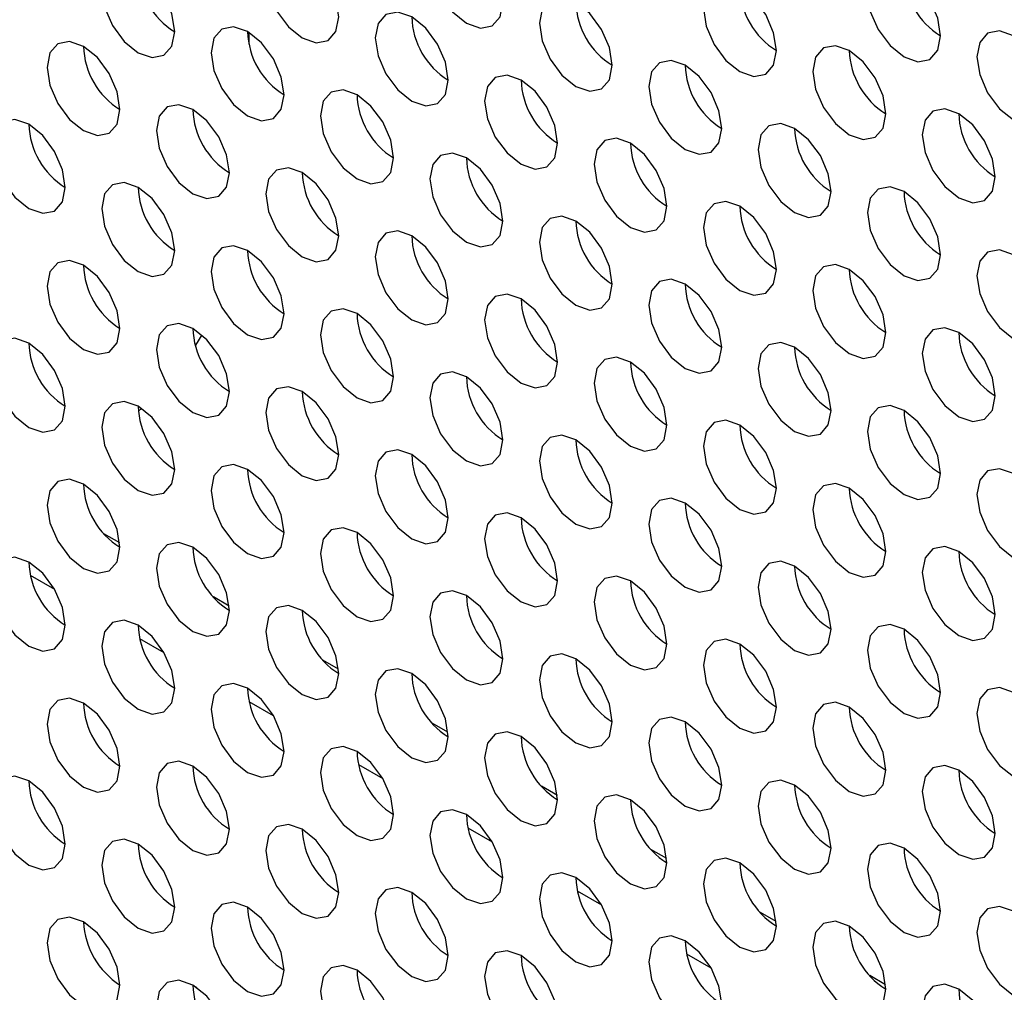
# Model space of a CAD drawing. Header units: millimetres. Extents: x 256 to 1374, y 313 to 1176.
# Tile 125 of 212: x 1074.36 to 1080.73, y 942.48 to 948.77. Entities that reach past the tile are written whole.
import ezdxf

# ---------------------------------------------------------------- set-up
doc = ezdxf.new("R2010")
doc.units = ezdxf.units.MM

msp = doc.modelspace()

# ---------------------------------------------------------------- linework, layer by layer
at = {"color": 7, "linetype": 'Continuous', "lineweight": 30}
for p, q in [((1075.8458, 948.6107), (1075.8458, 948.6868)), ((1075.5415, 946.731), (1075.4992, 946.6642)), ((1075.151, 946.2562), (1075.1307, 946.2384)), ((1075.0102, 945.3865), (1074.9078, 945.4456)), ((1074.5901, 945.0847), (1074.4328, 945.1754)), ((1075.7173, 944.9783), (1075.6149, 945.0374)), ((1075.2972, 944.6765), (1075.1399, 944.7672)), ((1076.4244, 944.5701), (1076.322, 944.6291)), ((1076.0043, 944.2683), (1075.847, 944.359)), ((1077.1315, 944.1619), (1077.0291, 944.2209)), ((1076.7114, 943.8601), (1076.5542, 943.9508)), ((1077.8386, 943.7537), (1077.7362, 943.8127)), ((1077.4185, 943.4519), (1077.2613, 943.5426)), ((1078.5457, 943.3455), (1078.4434, 943.4045)), ((1078.1256, 943.0437), (1077.9684, 943.1344)), ((1079.2528, 942.9373), (1079.1505, 942.9963)), ((1074.7757, 942.9341), (1074.8011, 942.9194)), ((1078.8327, 942.6355), (1078.6755, 942.7262)), ((1079.9599, 942.5291), (1079.8576, 942.5881)), ((1075.4828, 942.5259), (1075.5082, 942.5112))]:
    msp.add_line(p, q, dxfattribs=at)
at = {"color": 7, "linetype": 'Continuous', "lineweight": 30, "flags": 128}
for points in [[(1077.4862, 948.8831), (1077.4683, 948.9976), (1077.4172, 949.1154), (1077.3407, 949.2186), (1077.2505, 949.2914), (1077.1603, 949.3227), (1077.0839, 949.3079), (1077.0328, 949.249), (1077.0148, 949.1552), (1077.0328, 949.0407), (1077.0839, 948.9229), (1077.1603, 948.8198), (1077.2505, 948.747), (1077.3407, 948.7157), (1077.4172, 948.7305), (1077.4683, 948.7893), (1077.4862, 948.8831)], [(1076.4256, 948.7878), (1076.4076, 948.9023), (1076.3565, 949.0201), (1076.2801, 949.1232), (1076.1899, 949.196), (1076.0997, 949.2273), (1076.0232, 949.2125), (1075.9721, 949.1537), (1075.9542, 949.0599), (1075.9721, 948.9454), (1076.0232, 948.8276), (1076.0997, 948.7244), (1076.1899, 948.6516), (1076.2801, 948.6203), (1076.3565, 948.6351), (1076.4076, 948.694), (1076.4256, 948.7878)], [(1075.3649, 948.6924), (1075.347, 948.8069), (1075.2959, 948.9247), (1075.2194, 949.0278), (1075.1292, 949.1006), (1075.039, 949.132), (1074.9626, 949.1171), (1074.9115, 949.0583), (1074.8935, 948.9645), (1074.9115, 948.85), (1074.9626, 948.7322), (1075.039, 948.6291), (1075.1292, 948.5563), (1075.2194, 948.5249), (1075.2959, 948.5398), (1075.347, 948.5986), (1075.3649, 948.6924)], [(1080.3147, 948.6656), (1080.2967, 948.7802), (1080.2456, 948.8979), (1080.1692, 949.0011), (1080.079, 949.0739), (1079.9888, 949.1052), (1079.9123, 949.0904), (1079.8612, 949.0316), (1079.8433, 948.9378), (1079.8612, 948.8233), (1079.9123, 948.7055), (1079.9888, 948.6023), (1080.079, 948.5295), (1080.1692, 948.4982), (1080.2456, 948.513), (1080.2967, 948.5718), (1080.3147, 948.6656)], [(1079.254, 948.5703), (1079.2361, 948.6848), (1079.185, 948.8026), (1079.1085, 948.9057), (1079.0183, 948.9785), (1078.9281, 949.0099), (1078.8516, 948.995), (1078.8005, 948.9362), (1078.7826, 948.8424), (1078.8005, 948.7279), (1078.8516, 948.6101), (1078.9281, 948.507), (1079.0183, 948.4342), (1079.1085, 948.4028), (1079.185, 948.4177), (1079.2361, 948.4765), (1079.254, 948.5703)], [(1078.1933, 948.4749), (1078.1754, 948.5894), (1078.1243, 948.7072), (1078.0478, 948.8104), (1077.9576, 948.8832), (1077.8674, 948.9145), (1077.791, 948.8997), (1077.7399, 948.8408), (1077.7219, 948.747), (1077.7399, 948.6325), (1077.791, 948.5147), (1077.8674, 948.4116), (1077.9576, 948.3388), (1078.0478, 948.3074), (1078.1243, 948.3223), (1078.1754, 948.3811), (1078.1933, 948.4749)], [(1077.1327, 948.3795), (1077.1147, 948.4941), (1077.0637, 948.6119), (1076.9872, 948.715), (1076.897, 948.7878), (1076.8068, 948.8191), (1076.7303, 948.8043), (1076.6792, 948.7455), (1076.6613, 948.6517), (1076.6792, 948.5372), (1076.7303, 948.4194), (1076.8068, 948.3162), (1076.897, 948.2434), (1076.9872, 948.2121), (1077.0637, 948.2269), (1077.1147, 948.2857), (1077.1327, 948.3795)], [(1076.072, 948.2842), (1076.0541, 948.3987), (1076.003, 948.5165), (1075.9265, 948.6196), (1075.8363, 948.6924), (1075.7461, 948.7238), (1075.6697, 948.7089), (1075.6186, 948.6501), (1075.6006, 948.5563), (1075.6186, 948.4418), (1075.6697, 948.324), (1075.7461, 948.2209), (1075.8363, 948.1481), (1075.9265, 948.1167), (1076.003, 948.1316), (1076.0541, 948.1904), (1076.072, 948.2842)], [(1081.0218, 948.2574), (1081.0038, 948.3719), (1080.9527, 948.4897), (1080.8763, 948.5929), (1080.7861, 948.6657), (1080.6959, 948.697), (1080.6194, 948.6822), (1080.5683, 948.6234), (1080.5504, 948.5296), (1080.5683, 948.4151), (1080.6194, 948.2973), (1080.6959, 948.1941), (1080.7861, 948.1213), (1080.8763, 948.09), (1080.9527, 948.1048), (1081.0038, 948.1636), (1081.0218, 948.2574)], [(1075.0114, 948.1888), (1074.9934, 948.3033), (1074.9423, 948.4211), (1074.8659, 948.5243), (1074.7757, 948.5971), (1074.6855, 948.6284), (1074.609, 948.6136), (1074.5579, 948.5548), (1074.54, 948.461), (1074.5579, 948.3464), (1074.609, 948.2286), (1074.6855, 948.1255), (1074.7757, 948.0527), (1074.8659, 948.0214), (1074.9423, 948.0362), (1074.9934, 948.095), (1075.0114, 948.1888)], [(1079.9611, 948.1621), (1079.9432, 948.2766), (1079.8921, 948.3944), (1079.8156, 948.4975), (1079.7254, 948.5703), (1079.6352, 948.6017), (1079.5587, 948.5868), (1079.5077, 948.528), (1079.4897, 948.4342), (1079.5077, 948.3197), (1079.5587, 948.2019), (1079.6352, 948.0987), (1079.7254, 948.026), (1079.8156, 947.9946), (1079.8921, 948.0095), (1079.9432, 948.0683), (1079.9611, 948.1621)], [(1078.9005, 948.0667), (1078.8825, 948.1812), (1078.8314, 948.299), (1078.755, 948.4022), (1078.6648, 948.475), (1078.5746, 948.5063), (1078.4981, 948.4914), (1078.447, 948.4326), (1078.4291, 948.3388), (1078.447, 948.2243), (1078.4981, 948.1065), (1078.5746, 948.0034), (1078.6648, 947.9306), (1078.755, 947.8992), (1078.8314, 947.9141), (1078.8825, 947.9729), (1078.9005, 948.0667)], [(1077.8398, 947.9713), (1077.8219, 948.0859), (1077.7708, 948.2037), (1077.6943, 948.3068), (1077.6041, 948.3796), (1077.5139, 948.4109), (1077.4374, 948.3961), (1077.3863, 948.3373), (1077.3684, 948.2435), (1077.3863, 948.129), (1077.4374, 948.0112), (1077.5139, 947.908), (1077.6041, 947.8352), (1077.6943, 947.8039), (1077.7708, 947.8187), (1077.8219, 947.8775), (1077.8398, 947.9713)], [(1076.7791, 947.876), (1076.7612, 947.9905), (1076.7101, 948.1083), (1076.6336, 948.2114), (1076.5434, 948.2842), (1076.4532, 948.3156), (1076.3768, 948.3007), (1076.3257, 948.2419), (1076.3077, 948.1481), (1076.3257, 948.0336), (1076.3768, 947.9158), (1076.4532, 947.8127), (1076.5434, 947.7399), (1076.6336, 947.7085), (1076.7101, 947.7234), (1076.7612, 947.7822), (1076.7791, 947.876)], [(1075.7185, 947.7806), (1075.7005, 947.8951), (1075.6494, 948.0129), (1075.573, 948.1161), (1075.4828, 948.1889), (1075.3926, 948.2202), (1075.3161, 948.2054), (1075.265, 948.1466), (1075.2471, 948.0528), (1075.265, 947.9382), (1075.3161, 947.8204), (1075.3926, 947.7173), (1075.4828, 947.6445), (1075.573, 947.6132), (1075.6494, 947.628), (1075.7005, 947.6868), (1075.7185, 947.7806)], [(1080.6682, 947.7539), (1080.6503, 947.8684), (1080.5992, 947.9862), (1080.5227, 948.0893), (1080.4325, 948.1621), (1080.3423, 948.1935), (1080.2659, 948.1786), (1080.2148, 948.1198), (1080.1968, 948.026), (1080.2148, 947.9115), (1080.2659, 947.7937), (1080.3423, 947.6905), (1080.4325, 947.6178), (1080.5227, 947.5864), (1080.5992, 947.6013), (1080.6503, 947.6601), (1080.6682, 947.7539)], [(1074.6578, 947.6853), (1074.6399, 947.7998), (1074.5888, 947.9176), (1074.5123, 948.0207), (1074.4221, 948.0935), (1074.3319, 948.1249), (1074.2554, 948.11), (1074.2044, 948.0512), (1074.1864, 947.9574), (1074.2044, 947.8429), (1074.2554, 947.7251), (1074.3319, 947.6219), (1074.4221, 947.5491), (1074.5123, 947.5178), (1074.5888, 947.5326), (1074.6399, 947.5915), (1074.6578, 947.6853)], [(1079.6076, 947.6585), (1079.5896, 947.773), (1079.5385, 947.8908), (1079.4621, 947.994), (1079.3719, 948.0668), (1079.2817, 948.0981), (1079.2052, 948.0832), (1079.1541, 948.0244), (1079.1362, 947.9306), (1079.1541, 947.8161), (1079.2052, 947.6983), (1079.2817, 947.5952), (1079.3719, 947.5224), (1079.4621, 947.491), (1079.5385, 947.5059), (1079.5896, 947.5647), (1079.6076, 947.6585)], [(1078.5469, 947.5631), (1078.529, 947.6777), (1078.4779, 947.7955), (1078.4014, 947.8986), (1078.3112, 947.9714), (1078.221, 948.0027), (1078.1445, 947.9879), (1078.0934, 947.9291), (1078.0755, 947.8353), (1078.0934, 947.7208), (1078.1445, 947.603), (1078.221, 947.4998), (1078.3112, 947.427), (1078.4014, 947.3957), (1078.4779, 947.4105), (1078.529, 947.4693), (1078.5469, 947.5631)], [(1077.4862, 947.4678), (1077.4683, 947.5823), (1077.4172, 947.7001), (1077.3407, 947.8032), (1077.2505, 947.876), (1077.1603, 947.9074), (1077.0839, 947.8925), (1077.0328, 947.8337), (1077.0148, 947.7399), (1077.0328, 947.6254), (1077.0839, 947.5076), (1077.1603, 947.4045), (1077.2505, 947.3317), (1077.3407, 947.3003), (1077.4172, 947.3152), (1077.4683, 947.374), (1077.4862, 947.4678)], [(1076.4256, 947.3724), (1076.4076, 947.4869), (1076.3565, 947.6047), (1076.2801, 947.7079), (1076.1899, 947.7807), (1076.0997, 947.812), (1076.0232, 947.7972), (1075.9721, 947.7384), (1075.9542, 947.6446), (1075.9721, 947.53), (1076.0232, 947.4122), (1076.0997, 947.3091), (1076.1899, 947.2363), (1076.2801, 947.2049), (1076.3565, 947.2198), (1076.4076, 947.2786), (1076.4256, 947.3724)], [(1075.3649, 947.2771), (1075.347, 947.3916), (1075.2959, 947.5094), (1075.2194, 947.6125), (1075.1292, 947.6853), (1075.039, 947.7166), (1074.9626, 947.7018), (1074.9115, 947.643), (1074.8935, 947.5492), (1074.9115, 947.4347), (1074.9626, 947.3169), (1075.039, 947.2137), (1075.1292, 947.1409), (1075.2194, 947.1096), (1075.2959, 947.1244), (1075.347, 947.1832), (1075.3649, 947.2771)], [(1080.3147, 947.2503), (1080.2967, 947.3648), (1080.2456, 947.4826), (1080.1692, 947.5858), (1080.079, 947.6585), (1079.9888, 947.6899), (1079.9123, 947.675), (1079.8612, 947.6162), (1079.8433, 947.5224), (1079.8612, 947.4079), (1079.9123, 947.2901), (1079.9888, 947.187), (1080.079, 947.1142), (1080.1692, 947.0828), (1080.2456, 947.0977), (1080.2967, 947.1565), (1080.3147, 947.2503)], [(1079.254, 947.1549), (1079.2361, 947.2694), (1079.185, 947.3872), (1079.1085, 947.4904), (1079.0183, 947.5632), (1078.9281, 947.5945), (1078.8516, 947.5797), (1078.8005, 947.5209), (1078.7826, 947.4271), (1078.8005, 947.3126), (1078.8516, 947.1948), (1078.9281, 947.0916), (1079.0183, 947.0188), (1079.1085, 946.9875), (1079.185, 947.0023), (1079.2361, 947.0611), (1079.254, 947.1549)], [(1078.1933, 947.0596), (1078.1754, 947.1741), (1078.1243, 947.2919), (1078.0478, 947.395), (1077.9576, 947.4678), (1077.8674, 947.4992), (1077.791, 947.4843), (1077.7399, 947.4255), (1077.7219, 947.3317), (1077.7399, 947.2172), (1077.791, 947.0994), (1077.8674, 946.9962), (1077.9576, 946.9235), (1078.0478, 946.8921), (1078.1243, 946.907), (1078.1754, 946.9658), (1078.1933, 947.0596)], [(1077.1327, 946.9642), (1077.1147, 947.0787), (1077.0637, 947.1965), (1076.9872, 947.2997), (1076.897, 947.3725), (1076.8068, 947.4038), (1076.7303, 947.389), (1076.6792, 947.3301), (1076.6613, 947.2363), (1076.6792, 947.1218), (1076.7303, 947.004), (1076.8068, 946.9009), (1076.897, 946.8281), (1076.9872, 946.7967), (1077.0637, 946.8116), (1077.1147, 946.8704), (1077.1327, 946.9642)], [(1076.072, 946.8688), (1076.0541, 946.9834), (1076.003, 947.1012), (1075.9265, 947.2043), (1075.8363, 947.2771), (1075.7461, 947.3084), (1075.6697, 947.2936), (1075.6186, 947.2348), (1075.6006, 947.141), (1075.6186, 947.0265), (1075.6697, 946.9087), (1075.7461, 946.8055), (1075.8363, 946.7327), (1075.9265, 946.7014), (1076.003, 946.7162), (1076.0541, 946.775), (1076.072, 946.8688)], [(1081.0218, 946.8421), (1081.0038, 946.9566), (1080.9527, 947.0744), (1080.8763, 947.1776), (1080.7861, 947.2503), (1080.6959, 947.2817), (1080.6194, 947.2668), (1080.5683, 947.208), (1080.5504, 947.1142), (1080.5683, 946.9997), (1080.6194, 946.8819), (1080.6959, 946.7788), (1080.7861, 946.706), (1080.8763, 946.6746), (1080.9527, 946.6895), (1081.0038, 946.7483), (1081.0218, 946.8421)], [(1075.0114, 946.7735), (1074.9934, 946.888), (1074.9423, 947.0058), (1074.8659, 947.1089), (1074.7757, 947.1817), (1074.6855, 947.2131), (1074.609, 947.1982), (1074.5579, 947.1394), (1074.54, 947.0456), (1074.5579, 946.9311), (1074.609, 946.8133), (1074.6855, 946.7102), (1074.7757, 946.6374), (1074.8659, 946.606), (1074.9423, 946.6209), (1074.9934, 946.6797), (1075.0114, 946.7735)], [(1079.9611, 946.7467), (1079.9432, 946.8612), (1079.8921, 946.979), (1079.8156, 947.0822), (1079.7254, 947.155), (1079.6352, 947.1863), (1079.5587, 947.1715), (1079.5077, 947.1127), (1079.4897, 947.0189), (1079.5077, 946.9044), (1079.5587, 946.7866), (1079.6352, 946.6834), (1079.7254, 946.6106), (1079.8156, 946.5793), (1079.8921, 946.5941), (1079.9432, 946.6529), (1079.9611, 946.7467)], [(1078.9005, 946.6514), (1078.8825, 946.7659), (1078.8314, 946.8837), (1078.755, 946.9868), (1078.6648, 947.0596), (1078.5746, 947.091), (1078.4981, 947.0761), (1078.447, 947.0173), (1078.4291, 946.9235), (1078.447, 946.809), (1078.4981, 946.6912), (1078.5746, 946.588), (1078.6648, 946.5153), (1078.755, 946.4839), (1078.8314, 946.4988), (1078.8825, 946.5576), (1078.9005, 946.6514)], [(1077.8398, 946.556), (1077.8219, 946.6705), (1077.7708, 946.7883), (1077.6943, 946.8915), (1077.6041, 946.9643), (1077.5139, 946.9956), (1077.4374, 946.9808), (1077.3863, 946.9219), (1077.3684, 946.8281), (1077.3863, 946.7136), (1077.4374, 946.5958), (1077.5139, 946.4927), (1077.6041, 946.4199), (1077.6943, 946.3885), (1077.7708, 946.4034), (1077.8219, 946.4622), (1077.8398, 946.556)], [(1076.7791, 946.4606), (1076.7612, 946.5752), (1076.7101, 946.693), (1076.6336, 946.7961), (1076.5434, 946.8689), (1076.4532, 946.9002), (1076.3768, 946.8854), (1076.3257, 946.8266), (1076.3077, 946.7328), (1076.3257, 946.6183), (1076.3768, 946.5005), (1076.4532, 946.3973), (1076.5434, 946.3245), (1076.6336, 946.2932), (1076.7101, 946.308), (1076.7612, 946.3668), (1076.7791, 946.4606)], [(1075.7185, 946.3653), (1075.7005, 946.4798), (1075.6494, 946.5976), (1075.573, 946.7007), (1075.4828, 946.7735), (1075.3926, 946.8049), (1075.3161, 946.79), (1075.265, 946.7312), (1075.2471, 946.6374), (1075.265, 946.5229), (1075.3161, 946.4051), (1075.3926, 946.302), (1075.4828, 946.2292), (1075.573, 946.1978), (1075.6494, 946.2127), (1075.7005, 946.2715), (1075.7185, 946.3653)], [(1080.6682, 946.3385), (1080.6503, 946.453), (1080.5992, 946.5708), (1080.5227, 946.674), (1080.4325, 946.7468), (1080.3423, 946.7781), (1080.2659, 946.7633), (1080.2148, 946.7045), (1080.1968, 946.6107), (1080.2148, 946.4961), (1080.2659, 946.3783), (1080.3423, 946.2752), (1080.4325, 946.2024), (1080.5227, 946.1711), (1080.5992, 946.1859), (1080.6503, 946.2447), (1080.6682, 946.3385)], [(1074.6578, 946.2699), (1074.6399, 946.3844), (1074.5888, 946.5022), (1074.5123, 946.6054), (1074.4221, 946.6782), (1074.3319, 946.7095), (1074.2554, 946.6947), (1074.2044, 946.6359), (1074.1864, 946.5421), (1074.2044, 946.4275), (1074.2554, 946.3097), (1074.3319, 946.2066), (1074.4221, 946.1338), (1074.5123, 946.1025), (1074.5888, 946.1173), (1074.6399, 946.1761), (1074.6578, 946.2699)], [(1079.6076, 946.2432), (1079.5896, 946.3577), (1079.5385, 946.4755), (1079.4621, 946.5786), (1079.3719, 946.6514), (1079.2817, 946.6828), (1079.2052, 946.6679), (1079.1541, 946.6091), (1079.1362, 946.5153), (1079.1541, 946.4008), (1079.2052, 946.283), (1079.2817, 946.1798), (1079.3719, 946.1071), (1079.4621, 946.0757), (1079.5385, 946.0906), (1079.5896, 946.1494), (1079.6076, 946.2432)], [(1078.5469, 946.1478), (1078.529, 946.2623), (1078.4779, 946.3801), (1078.4014, 946.4833), (1078.3112, 946.5561), (1078.221, 946.5874), (1078.1445, 946.5725), (1078.0934, 946.5137), (1078.0755, 946.4199), (1078.0934, 946.3054), (1078.1445, 946.1876), (1078.221, 946.0845), (1078.3112, 946.0117), (1078.4014, 945.9803), (1078.4779, 945.9952), (1078.529, 946.054), (1078.5469, 946.1478)], [(1077.4862, 946.0524), (1077.4683, 946.167), (1077.4172, 946.2848), (1077.3407, 946.3879), (1077.2505, 946.4607), (1077.1603, 946.492), (1077.0839, 946.4772), (1077.0328, 946.4184), (1077.0148, 946.3246), (1077.0328, 946.2101), (1077.0839, 946.0923), (1077.1603, 945.9891), (1077.2505, 945.9163), (1077.3407, 945.885), (1077.4172, 945.8998), (1077.4683, 945.9586), (1077.4862, 946.0524)], [(1076.4256, 945.9571), (1076.4076, 946.0716), (1076.3565, 946.1894), (1076.2801, 946.2925), (1076.1899, 946.3653), (1076.0997, 946.3967), (1076.0232, 946.3818), (1075.9721, 946.323), (1075.9542, 946.2292), (1075.9721, 946.1147), (1076.0232, 945.9969), (1076.0997, 945.8938), (1076.1899, 945.821), (1076.2801, 945.7896), (1076.3565, 945.8045), (1076.4076, 945.8633), (1076.4256, 945.9571)], [(1075.3649, 945.8617), (1075.347, 945.9762), (1075.2959, 946.094), (1075.2194, 946.1972), (1075.1292, 946.27), (1075.039, 946.3013), (1074.9626, 946.2865), (1074.9115, 946.2277), (1074.8935, 946.1339), (1074.9115, 946.0193), (1074.9626, 945.9015), (1075.039, 945.7984), (1075.1292, 945.7256), (1075.2194, 945.6942), (1075.2959, 945.7091), (1075.347, 945.7679), (1075.3649, 945.8617)], [(1080.3147, 945.835), (1080.2967, 945.9495), (1080.2456, 946.0673), (1080.1692, 946.1704), (1080.079, 946.2432), (1079.9888, 946.2746), (1079.9123, 946.2597), (1079.8612, 946.2009), (1079.8433, 946.1071), (1079.8612, 945.9926), (1079.9123, 945.8748), (1079.9888, 945.7716), (1080.079, 945.6988), (1080.1692, 945.6675), (1080.2456, 945.6824), (1080.2967, 945.7412), (1080.3147, 945.835)], [(1079.254, 945.7396), (1079.2361, 945.8541), (1079.185, 945.9719), (1079.1085, 946.0751), (1079.0183, 946.1478), (1078.9281, 946.1792), (1078.8516, 946.1643), (1078.8005, 946.1055), (1078.7826, 946.0117), (1078.8005, 945.8972), (1078.8516, 945.7794), (1078.9281, 945.6763), (1079.0183, 945.6035), (1079.1085, 945.5721), (1079.185, 945.587), (1079.2361, 945.6458), (1079.254, 945.7396)], [(1078.1933, 945.6442), (1078.1754, 945.7587), (1078.1243, 945.8765), (1078.0478, 945.9797), (1077.9576, 946.0525), (1077.8674, 946.0838), (1077.791, 946.069), (1077.7399, 946.0102), (1077.7219, 945.9164), (1077.7399, 945.8019), (1077.791, 945.6841), (1077.8674, 945.5809), (1077.9576, 945.5081), (1078.0478, 945.4768), (1078.1243, 945.4916), (1078.1754, 945.5504), (1078.1933, 945.6442)], [(1077.1327, 945.5489), (1077.1147, 945.6634), (1077.0637, 945.7812), (1076.9872, 945.8843), (1076.897, 945.9571), (1076.8068, 945.9885), (1076.7303, 945.9736), (1076.6792, 945.9148), (1076.6613, 945.821), (1076.6792, 945.7065), (1076.7303, 945.5887), (1076.8068, 945.4855), (1076.897, 945.4128), (1076.9872, 945.3814), (1077.0637, 945.3963), (1077.1147, 945.4551), (1077.1327, 945.5489)], [(1076.072, 945.4535), (1076.0541, 945.568), (1076.003, 945.6858), (1075.9265, 945.789), (1075.8363, 945.8618), (1075.7461, 945.8931), (1075.6697, 945.8783), (1075.6186, 945.8194), (1075.6006, 945.7256), (1075.6186, 945.6111), (1075.6697, 945.4933), (1075.7461, 945.3902), (1075.8363, 945.3174), (1075.9265, 945.286), (1076.003, 945.3009), (1076.0541, 945.3597), (1076.072, 945.4535)], [(1081.0218, 945.4268), (1081.0038, 945.5413), (1080.9527, 945.6591), (1080.8763, 945.7622), (1080.7861, 945.835), (1080.6959, 945.8664), (1080.6194, 945.8515), (1080.5683, 945.7927), (1080.5504, 945.6989), (1080.5683, 945.5844), (1080.6194, 945.4666), (1080.6959, 945.3634), (1080.7861, 945.2906), (1080.8763, 945.2593), (1080.9527, 945.2742), (1081.0038, 945.333), (1081.0218, 945.4268)], [(1075.0114, 945.3581), (1074.9934, 945.4727), (1074.9423, 945.5905), (1074.8659, 945.6936), (1074.7757, 945.7664), (1074.6855, 945.7977), (1074.609, 945.7829), (1074.5579, 945.7241), (1074.54, 945.6303), (1074.5579, 945.5158), (1074.609, 945.398), (1074.6855, 945.2948), (1074.7757, 945.222), (1074.8659, 945.1907), (1074.9423, 945.2055), (1074.9934, 945.2643), (1075.0114, 945.3581)], [(1079.9611, 945.3314), (1079.9432, 945.4459), (1079.8921, 945.5637), (1079.8156, 945.6668), (1079.7254, 945.7396), (1079.6352, 945.771), (1079.5587, 945.7561), (1079.5077, 945.6973), (1079.4897, 945.6035), (1079.5077, 945.489), (1079.5587, 945.3712), (1079.6352, 945.2681), (1079.7254, 945.1953), (1079.8156, 945.1639), (1079.8921, 945.1788), (1079.9432, 945.2376), (1079.9611, 945.3314)], [(1078.9005, 945.236), (1078.8825, 945.3505), (1078.8314, 945.4683), (1078.755, 945.5715), (1078.6648, 945.6443), (1078.5746, 945.6756), (1078.4981, 945.6608), (1078.447, 945.602), (1078.4291, 945.5082), (1078.447, 945.3936), (1078.4981, 945.2759), (1078.5746, 945.1727), (1078.6648, 945.0999), (1078.755, 945.0686), (1078.8314, 945.0834), (1078.8825, 945.1422), (1078.9005, 945.236)], [(1077.8398, 945.1407), (1077.8219, 945.2552), (1077.7708, 945.373), (1077.6943, 945.4761), (1077.6041, 945.5489), (1077.5139, 945.5803), (1077.4374, 945.5654), (1077.3863, 945.5066), (1077.3684, 945.4128), (1077.3863, 945.2983), (1077.4374, 945.1805), (1077.5139, 945.0773), (1077.6041, 945.0046), (1077.6943, 944.9732), (1077.7708, 944.9881), (1077.8219, 945.0469), (1077.8398, 945.1407)], [(1076.7791, 945.0453), (1076.7612, 945.1598), (1076.7101, 945.2776), (1076.6336, 945.3808), (1076.5434, 945.4536), (1076.4532, 945.4849), (1076.3768, 945.47), (1076.3257, 945.4112), (1076.3077, 945.3174), (1076.3257, 945.2029), (1076.3768, 945.0851), (1076.4532, 944.982), (1076.5434, 944.9092), (1076.6336, 944.8778), (1076.7101, 944.8927), (1076.7612, 944.9515), (1076.7791, 945.0453)], [(1075.7185, 944.9499), (1075.7005, 945.0645), (1075.6494, 945.1823), (1075.573, 945.2854), (1075.4828, 945.3582), (1075.3926, 945.3895), (1075.3161, 945.3747), (1075.265, 945.3159), (1075.2471, 945.2221), (1075.265, 945.1076), (1075.3161, 944.9898), (1075.3926, 944.8866), (1075.4828, 944.8138), (1075.573, 944.7825), (1075.6494, 944.7973), (1075.7005, 944.8561), (1075.7185, 944.9499)], [(1080.6682, 944.9232), (1080.6503, 945.0377), (1080.5992, 945.1555), (1080.5227, 945.2586), (1080.4325, 945.3314), (1080.3423, 945.3628), (1080.2659, 945.3479), (1080.2148, 945.2891), (1080.1968, 945.1953), (1080.2148, 945.0808), (1080.2659, 944.963), (1080.3423, 944.8599), (1080.4325, 944.7871), (1080.5227, 944.7557), (1080.5992, 944.7706), (1080.6503, 944.8294), (1080.6682, 944.9232)], [(1074.6578, 944.8546), (1074.6399, 944.9691), (1074.5888, 945.0869), (1074.5123, 945.19), (1074.4221, 945.2628), (1074.3319, 945.2942), (1074.2554, 945.2793), (1074.2044, 945.2205), (1074.1864, 945.1267), (1074.2044, 945.0122), (1074.2554, 944.8944), (1074.3319, 944.7913), (1074.4221, 944.7185), (1074.5123, 944.6871), (1074.5888, 944.702), (1074.6399, 944.7608), (1074.6578, 944.8546)], [(1079.6076, 944.8278), (1079.5896, 944.9423), (1079.5385, 945.0601), (1079.4621, 945.1633), (1079.3719, 945.2361), (1079.2817, 945.2674), (1079.2052, 945.2526), (1079.1541, 945.1938), (1079.1362, 945.1), (1079.1541, 944.9854), (1079.2052, 944.8676), (1079.2817, 944.7645), (1079.3719, 944.6917), (1079.4621, 944.6604), (1079.5385, 944.6752), (1079.5896, 944.734), (1079.6076, 944.8278)], [(1078.5469, 944.7325), (1078.529, 944.847), (1078.4779, 944.9648), (1078.4014, 945.0679), (1078.3112, 945.1407), (1078.221, 945.1721), (1078.1445, 945.1572), (1078.0934, 945.0984), (1078.0755, 945.0046), (1078.0934, 944.8901), (1078.1445, 944.7723), (1078.221, 944.6691), (1078.3112, 944.5964), (1078.4014, 944.565), (1078.4779, 944.5799), (1078.529, 944.6387), (1078.5469, 944.7325)], [(1077.4862, 944.6371), (1077.4683, 944.7516), (1077.4172, 944.8694), (1077.3407, 944.9726), (1077.2505, 945.0454), (1077.1603, 945.0767), (1077.0839, 945.0618), (1077.0328, 945.003), (1077.0148, 944.9092), (1077.0328, 944.7947), (1077.0839, 944.6769), (1077.1603, 944.5738), (1077.2505, 944.501), (1077.3407, 944.4696), (1077.4172, 944.4845), (1077.4683, 944.5433), (1077.4862, 944.6371)], [(1076.4256, 944.5417), (1076.4076, 944.6563), (1076.3565, 944.7741), (1076.2801, 944.8772), (1076.1899, 944.95), (1076.0997, 944.9813), (1076.0232, 944.9665), (1075.9721, 944.9077), (1075.9542, 944.8139), (1075.9721, 944.6994), (1076.0232, 944.5816), (1076.0997, 944.4784), (1076.1899, 944.4056), (1076.2801, 944.3743), (1076.3565, 944.3891), (1076.4076, 944.4479), (1076.4256, 944.5417)], [(1075.3649, 944.4464), (1075.347, 944.5609), (1075.2959, 944.6787), (1075.2194, 944.7818), (1075.1292, 944.8546), (1075.039, 944.886), (1074.9626, 944.8711), (1074.9115, 944.8123), (1074.8935, 944.7185), (1074.9115, 944.604), (1074.9626, 944.4862), (1075.039, 944.3831), (1075.1292, 944.3103), (1075.2194, 944.2789), (1075.2959, 944.2938), (1075.347, 944.3526), (1075.3649, 944.4464)], [(1080.3147, 944.4196), (1080.2967, 944.5341), (1080.2456, 944.6519), (1080.1692, 944.7551), (1080.079, 944.8279), (1079.9888, 944.8592), (1079.9123, 944.8444), (1079.8612, 944.7856), (1079.8433, 944.6918), (1079.8612, 944.5772), (1079.9123, 944.4594), (1079.9888, 944.3563), (1080.079, 944.2835), (1080.1692, 944.2522), (1080.2456, 944.267), (1080.2967, 944.3258), (1080.3147, 944.4196)], [(1079.254, 944.3243), (1079.2361, 944.4388), (1079.185, 944.5566), (1079.1085, 944.6597), (1079.0183, 944.7325), (1078.9281, 944.7639), (1078.8516, 944.749), (1078.8005, 944.6902), (1078.7826, 944.5964), (1078.8005, 944.4819), (1078.8516, 944.3641), (1078.9281, 944.2609), (1079.0183, 944.1881), (1079.1085, 944.1568), (1079.185, 944.1717), (1079.2361, 944.2305), (1079.254, 944.3243)], [(1078.1933, 944.2289), (1078.1754, 944.3434), (1078.1243, 944.4612), (1078.0478, 944.5644), (1077.9576, 944.6371), (1077.8674, 944.6685), (1077.791, 944.6536), (1077.7399, 944.5948), (1077.7219, 944.501), (1077.7399, 944.3865), (1077.791, 944.2687), (1077.8674, 944.1656), (1077.9576, 944.0928), (1078.0478, 944.0614), (1078.1243, 944.0763), (1078.1754, 944.1351), (1078.1933, 944.2289)], [(1077.1327, 944.1335), (1077.1147, 944.2481), (1077.0637, 944.3659), (1076.9872, 944.469), (1076.897, 944.5418), (1076.8068, 944.5731), (1076.7303, 944.5583), (1076.6792, 944.4995), (1076.6613, 944.4057), (1076.6792, 944.2912), (1076.7303, 944.1734), (1076.8068, 944.0702), (1076.897, 943.9974), (1076.9872, 943.9661), (1077.0637, 943.9809), (1077.1147, 944.0397), (1077.1327, 944.1335)], [(1076.072, 944.0382), (1076.0541, 944.1527), (1076.003, 944.2705), (1075.9265, 944.3736), (1075.8363, 944.4464), (1075.7461, 944.4778), (1075.6697, 944.4629), (1075.6186, 944.4041), (1075.6006, 944.3103), (1075.6186, 944.1958), (1075.6697, 944.078), (1075.7461, 943.9748), (1075.8363, 943.9021), (1075.9265, 943.8707), (1076.003, 943.8856), (1076.0541, 943.9444), (1076.072, 944.0382)], [(1081.0218, 944.0114), (1081.0038, 944.1259), (1080.9527, 944.2437), (1080.8763, 944.3469), (1080.7861, 944.4197), (1080.6959, 944.451), (1080.6194, 944.4362), (1080.5683, 944.3774), (1080.5504, 944.2836), (1080.5683, 944.169), (1080.6194, 944.0512), (1080.6959, 943.9481), (1080.7861, 943.8753), (1080.8763, 943.844), (1080.9527, 943.8588), (1081.0038, 943.9176), (1081.0218, 944.0114)], [(1075.0114, 943.9428), (1074.9934, 944.0573), (1074.9423, 944.1751), (1074.8659, 944.2783), (1074.7757, 944.3511), (1074.6855, 944.3824), (1074.609, 944.3676), (1074.5579, 944.3087), (1074.54, 944.2149), (1074.5579, 944.1004), (1074.609, 943.9826), (1074.6855, 943.8795), (1074.7757, 943.8067), (1074.8659, 943.7753), (1074.9423, 943.7902), (1074.9934, 943.849), (1075.0114, 943.9428)], [(1079.9611, 943.9161), (1079.9432, 944.0306), (1079.8921, 944.1484), (1079.8156, 944.2515), (1079.7254, 944.3243), (1079.6352, 944.3557), (1079.5587, 944.3408), (1079.5077, 944.282), (1079.4897, 944.1882), (1079.5077, 944.0737), (1079.5587, 943.9559), (1079.6352, 943.8527), (1079.7254, 943.7799), (1079.8156, 943.7486), (1079.8921, 943.7635), (1079.9432, 943.8223), (1079.9611, 943.9161)], [(1078.9005, 943.8207), (1078.8825, 943.9352), (1078.8314, 944.053), (1078.755, 944.1561), (1078.6648, 944.2289), (1078.5746, 944.2603), (1078.4981, 944.2454), (1078.447, 944.1866), (1078.4291, 944.0928), (1078.447, 943.9783), (1078.4981, 943.8605), (1078.5746, 943.7574), (1078.6648, 943.6846), (1078.755, 943.6532), (1078.8314, 943.6681), (1078.8825, 943.7269), (1078.9005, 943.8207)], [(1077.8398, 943.7253), (1077.8219, 943.8398), (1077.7708, 943.9576), (1077.6943, 944.0608), (1077.6041, 944.1336), (1077.5139, 944.1649), (1077.4374, 944.1501), (1077.3863, 944.0913), (1077.3684, 943.9975), (1077.3863, 943.8829), (1077.4374, 943.7652), (1077.5139, 943.662), (1077.6041, 943.5892), (1077.6943, 943.5579), (1077.7708, 943.5727), (1077.8219, 943.6315), (1077.8398, 943.7253)], [(1076.7791, 943.63), (1076.7612, 943.7445), (1076.7101, 943.8623), (1076.6336, 943.9654), (1076.5434, 944.0382), (1076.4532, 944.0696), (1076.3768, 944.0547), (1076.3257, 943.9959), (1076.3077, 943.9021), (1076.3257, 943.7876), (1076.3768, 943.6698), (1076.4532, 943.5666), (1076.5434, 943.4939), (1076.6336, 943.4625), (1076.7101, 943.4774), (1076.7612, 943.5362), (1076.7791, 943.63)], [(1075.7185, 943.5346), (1075.7005, 943.6491), (1075.6494, 943.7669), (1075.573, 943.8701), (1075.4828, 943.9429), (1075.3926, 943.9742), (1075.3161, 943.9593), (1075.265, 943.9005), (1075.2471, 943.8067), (1075.265, 943.6922), (1075.3161, 943.5744), (1075.3926, 943.4713), (1075.4828, 943.3985), (1075.573, 943.3671), (1075.6494, 943.382), (1075.7005, 943.4408), (1075.7185, 943.5346)], [(1080.6682, 943.5079), (1080.6503, 943.6224), (1080.5992, 943.7402), (1080.5227, 943.8433), (1080.4325, 943.9161), (1080.3423, 943.9475), (1080.2659, 943.9326), (1080.2148, 943.8738), (1080.1968, 943.78), (1080.2148, 943.6655), (1080.2659, 943.5477), (1080.3423, 943.4445), (1080.4325, 943.3717), (1080.5227, 943.3404), (1080.5992, 943.3552), (1080.6503, 943.4141), (1080.6682, 943.5079)], [(1074.6578, 943.4392), (1074.6399, 943.5538), (1074.5888, 943.6716), (1074.5123, 943.7747), (1074.4221, 943.8475), (1074.3319, 943.8788), (1074.2554, 943.864), (1074.2044, 943.8052), (1074.1864, 943.7114), (1074.2044, 943.5969), (1074.2554, 943.4791), (1074.3319, 943.3759), (1074.4221, 943.3031), (1074.5123, 943.2718), (1074.5888, 943.2866), (1074.6399, 943.3454), (1074.6578, 943.4392)], [(1079.6076, 943.4125), (1079.5896, 943.527), (1079.5385, 943.6448), (1079.4621, 943.7479), (1079.3719, 943.8207), (1079.2817, 943.8521), (1079.2052, 943.8372), (1079.1541, 943.7784), (1079.1362, 943.6846), (1079.1541, 943.5701), (1079.2052, 943.4523), (1079.2817, 943.3492), (1079.3719, 943.2764), (1079.4621, 943.245), (1079.5385, 943.2599), (1079.5896, 943.3187), (1079.6076, 943.4125)], [(1078.5469, 943.3171), (1078.529, 943.4316), (1078.4779, 943.5494), (1078.4014, 943.6526), (1078.3112, 943.7254), (1078.221, 943.7567), (1078.1445, 943.7419), (1078.0934, 943.6831), (1078.0755, 943.5893), (1078.0934, 943.4747), (1078.1445, 943.3569), (1078.221, 943.2538), (1078.3112, 943.181), (1078.4014, 943.1497), (1078.4779, 943.1645), (1078.529, 943.2233), (1078.5469, 943.3171)], [(1077.4862, 943.2218), (1077.4683, 943.3363), (1077.4172, 943.4541), (1077.3407, 943.5572), (1077.2505, 943.63), (1077.1603, 943.6614), (1077.0839, 943.6465), (1077.0328, 943.5877), (1077.0148, 943.4939), (1077.0328, 943.3794), (1077.0839, 943.2616), (1077.1603, 943.1584), (1077.2505, 943.0857), (1077.3407, 943.0543), (1077.4172, 943.0692), (1077.4683, 943.128), (1077.4862, 943.2218)], [(1076.4256, 943.1264), (1076.4076, 943.2409), (1076.3565, 943.3587), (1076.2801, 943.4619), (1076.1899, 943.5346), (1076.0997, 943.566), (1076.0232, 943.5511), (1075.9721, 943.4923), (1075.9542, 943.3985), (1075.9721, 943.284), (1076.0232, 943.1662), (1076.0997, 943.0631), (1076.1899, 942.9903), (1076.2801, 942.9589), (1076.3565, 942.9738), (1076.4076, 943.0326), (1076.4256, 943.1264)], [(1075.3649, 943.031), (1075.347, 943.1456), (1075.2959, 943.2634), (1075.2194, 943.3665), (1075.1292, 943.4393), (1075.039, 943.4706), (1074.9626, 943.4558), (1074.9115, 943.397), (1074.8935, 943.3032), (1074.9115, 943.1887), (1074.9626, 943.0709), (1075.039, 942.9677), (1075.1292, 942.8949), (1075.2194, 942.8636), (1075.2959, 942.8784), (1075.347, 942.9372), (1075.3649, 943.031)], [(1080.3147, 943.0043), (1080.2967, 943.1188), (1080.2456, 943.2366), (1080.1692, 943.3397), (1080.079, 943.4125), (1079.9888, 943.4439), (1079.9123, 943.429), (1079.8612, 943.3702), (1079.8433, 943.2764), (1079.8612, 943.1619), (1079.9123, 943.0441), (1079.9888, 942.941), (1080.079, 942.8682), (1080.1692, 942.8368), (1080.2456, 942.8517), (1080.2967, 942.9105), (1080.3147, 943.0043)], [(1079.254, 942.9089), (1079.2361, 943.0234), (1079.185, 943.1412), (1079.1085, 943.2444), (1079.0183, 943.3172), (1078.9281, 943.3485), (1078.8516, 943.3337), (1078.8005, 943.2749), (1078.7826, 943.1811), (1078.8005, 943.0665), (1078.8516, 942.9487), (1078.9281, 942.8456), (1079.0183, 942.7728), (1079.1085, 942.7415), (1079.185, 942.7563), (1079.2361, 942.8151), (1079.254, 942.9089)], [(1078.1933, 942.8136), (1078.1754, 942.9281), (1078.1243, 943.0459), (1078.0478, 943.149), (1077.9576, 943.2218), (1077.8674, 943.2532), (1077.791, 943.2383), (1077.7399, 943.1795), (1077.7219, 943.0857), (1077.7399, 942.9712), (1077.791, 942.8534), (1077.8674, 942.7502), (1077.9576, 942.6774), (1078.0478, 942.6461), (1078.1243, 942.661), (1078.1754, 942.7198), (1078.1933, 942.8136)], [(1077.1327, 942.7182), (1077.1147, 942.8327), (1077.0637, 942.9505), (1076.9872, 943.0537), (1076.897, 943.1264), (1076.8068, 943.1578), (1076.7303, 943.1429), (1076.6792, 943.0841), (1076.6613, 942.9903), (1076.6792, 942.8758), (1076.7303, 942.758), (1076.8068, 942.6549), (1076.897, 942.5821), (1076.9872, 942.5507), (1077.0637, 942.5656), (1077.1147, 942.6244), (1077.1327, 942.7182)], [(1076.072, 942.6228), (1076.0541, 942.7374), (1076.003, 942.8552), (1075.9265, 942.9583), (1075.8363, 943.0311), (1075.7461, 943.0624), (1075.6697, 943.0476), (1075.6186, 942.9888), (1075.6006, 942.895), (1075.6186, 942.7805), (1075.6697, 942.6627), (1075.7461, 942.5595), (1075.8363, 942.4867), (1075.9265, 942.4554), (1076.003, 942.4702), (1076.0541, 942.529), (1076.072, 942.6228)], [(1081.0218, 942.5961), (1081.0038, 942.7106), (1080.9527, 942.8284), (1080.8763, 942.9315), (1080.7861, 943.0043), (1080.6959, 943.0357), (1080.6194, 943.0208), (1080.5683, 942.962), (1080.5504, 942.8682), (1080.5683, 942.7537), (1080.6194, 942.6359), (1080.6959, 942.5328), (1080.7861, 942.46), (1080.8763, 942.4286), (1080.9527, 942.4435), (1081.0038, 942.5023), (1081.0218, 942.5961)], [(1075.0114, 942.5275), (1074.9934, 942.642), (1074.9423, 942.7598), (1074.8659, 942.8629), (1074.7757, 942.9357), (1074.6855, 942.9671), (1074.609, 942.9522), (1074.5579, 942.8934), (1074.54, 942.7996), (1074.5579, 942.6851), (1074.609, 942.5673), (1074.6855, 942.4641), (1074.7757, 942.3914), (1074.8659, 942.36), (1074.9423, 942.3749), (1074.9934, 942.4337), (1075.0114, 942.5275)], [(1079.9611, 942.5007), (1079.9432, 942.6152), (1079.8921, 942.733), (1079.8156, 942.8362), (1079.7254, 942.909), (1079.6352, 942.9403), (1079.5587, 942.9255), (1079.5077, 942.8667), (1079.4897, 942.7729), (1079.5077, 942.6583), (1079.5587, 942.5405), (1079.6352, 942.4374), (1079.7254, 942.3646), (1079.8156, 942.3333), (1079.8921, 942.3481), (1079.9432, 942.4069), (1079.9611, 942.5007)], [(1078.9005, 942.4054), (1078.8825, 942.5199), (1078.8314, 942.6377), (1078.755, 942.7408), (1078.6648, 942.8136), (1078.5746, 942.845), (1078.4981, 942.8301), (1078.447, 942.7713), (1078.4291, 942.6775), (1078.447, 942.563), (1078.4981, 942.4452), (1078.5746, 942.342), (1078.6648, 942.2692), (1078.755, 942.2379), (1078.8314, 942.2527), (1078.8825, 942.3116), (1078.9005, 942.4054)], [(1077.8398, 942.31), (1077.8219, 942.4245), (1077.7708, 942.5423), (1077.6943, 942.6455), (1077.6041, 942.7182), (1077.5139, 942.7496), (1077.4374, 942.7347), (1077.3863, 942.6759), (1077.3684, 942.5821), (1077.3863, 942.4676), (1077.4374, 942.3498), (1077.5139, 942.2467), (1077.6041, 942.1739), (1077.6943, 942.1425), (1077.7708, 942.1574), (1077.8219, 942.2162), (1077.8398, 942.31)], [(1076.7791, 942.2146), (1076.7612, 942.3291), (1076.7101, 942.4469), (1076.6336, 942.5501), (1076.5434, 942.6229), (1076.4532, 942.6542), (1076.3768, 942.6394), (1076.3257, 942.5806), (1076.3077, 942.4868), (1076.3257, 942.3722), (1076.3768, 942.2544), (1076.4532, 942.1513), (1076.5434, 942.0785), (1076.6336, 942.0472), (1076.7101, 942.062), (1076.7612, 942.1208), (1076.7791, 942.2146)], [(1075.7185, 942.1193), (1075.7005, 942.2338), (1075.6494, 942.3516), (1075.573, 942.4547), (1075.4828, 942.5275), (1075.3926, 942.5589), (1075.3161, 942.544), (1075.265, 942.4852), (1075.2471, 942.3914), (1075.265, 942.2769), (1075.3161, 942.1591), (1075.3926, 942.0559), (1075.4828, 941.9832), (1075.573, 941.9518), (1075.6494, 941.9667), (1075.7005, 942.0255), (1075.7185, 942.1193)], [(1080.6682, 942.0925), (1080.6503, 942.207), (1080.5992, 942.3248), (1080.5227, 942.428), (1080.4325, 942.5008), (1080.3423, 942.5321), (1080.2659, 942.5173), (1080.2148, 942.4585), (1080.1968, 942.3647), (1080.2148, 942.2501), (1080.2659, 942.1323), (1080.3423, 942.0292), (1080.4325, 941.9564), (1080.5227, 941.925), (1080.5992, 941.9399), (1080.6503, 941.9987), (1080.6682, 942.0925)]]:
    msp.add_lwpolyline(points, dxfattribs=at)
at = {"color": 7, "linetype": 'Continuous', "lineweight": 30}
for centre, radius, start, end in [((1075.6247, 949.1145), 0.4957, 181.60129, 238.39279), ((1080.5745, 949.0877), 0.4957, 181.60212, 238.39295), ((1079.5138, 948.9924), 0.4957, 181.60212, 238.39295), ((1078.4531, 948.897), 0.4957, 181.60212, 238.39295), ((1077.3925, 948.8017), 0.4957, 181.60148, 238.39359), ((1076.3318, 948.7063), 0.4957, 181.60251, 238.39256), ((1075.2712, 948.6109), 0.4957, 181.60251, 238.39256), ((1080.2209, 948.5842), 0.4957, 181.60339, 238.39168), ((1079.1602, 948.4888), 0.4957, 181.60169, 238.3924), ((1078.0996, 948.3934), 0.4957, 181.60105, 238.39303), ((1077.0389, 948.2981), 0.4957, 181.60081, 238.39327), ((1075.9782, 948.2027), 0.4957, 181.60081, 238.39327), ((1080.928, 948.176), 0.4957, 181.60169, 238.3924), ((1074.9176, 948.1074), 0.4957, 181.60081, 238.39327), ((1079.8674, 948.0806), 0.4957, 181.60217, 238.39192), ((1078.8067, 947.9852), 0.4957, 181.60153, 238.39255), ((1077.746, 947.8899), 0.4957, 181.60129, 238.39279), ((1076.6854, 947.7945), 0.4957, 181.60129, 238.39279), ((1075.6247, 947.6992), 0.4957, 181.60129, 238.39279), ((1080.5745, 947.6724), 0.4957, 181.60212, 238.39295), ((1079.5138, 947.577), 0.4957, 181.60148, 238.39359), ((1078.4531, 947.4817), 0.4957, 181.60124, 238.39383), ((1077.3925, 947.3863), 0.4957, 181.60124, 238.39383), ((1076.3318, 947.291), 0.4957, 181.60251, 238.39256), ((1075.2712, 947.1956), 0.4957, 181.60251, 238.39256), ((1080.2209, 947.1688), 0.4957, 181.60275, 238.39232), ((1079.1602, 947.0735), 0.4957, 181.60081, 238.39327), ((1078.0996, 946.9781), 0.4957, 181.60081, 238.39327), ((1077.0389, 946.8827), 0.4957, 181.60081, 238.39327), ((1075.9782, 946.7874), 0.4957, 181.60081, 238.39327), ((1080.928, 946.7606), 0.4957, 181.60105, 238.39303), ((1074.9176, 946.692), 0.4957, 181.60081, 238.39327), ((1079.8673, 946.6653), 0.4957, 181.60129, 238.39279), ((1078.8067, 946.5699), 0.4957, 181.60129, 238.39279), ((1077.746, 946.4745), 0.4957, 181.60129, 238.39279), ((1076.6854, 946.3792), 0.4957, 181.60129, 238.39279), ((1075.6247, 946.2838), 0.4957, 181.60129, 238.39279), ((1080.5744, 946.2571), 0.4957, 181.60124, 238.39383), ((1079.5138, 946.1617), 0.4957, 181.60124, 238.39383), ((1078.4531, 946.0663), 0.4957, 181.60124, 238.39383), ((1077.3925, 945.971), 0.4957, 181.60124, 238.39383), ((1076.3318, 945.8756), 0.4957, 181.60251, 238.39256), ((1075.2712, 945.7803), 0.4957, 181.60251, 238.39256), ((1080.2209, 945.7535), 0.4957, 181.60251, 238.39256), ((1079.1602, 945.6581), 0.4957, 181.60081, 238.39327), ((1078.0996, 945.5628), 0.4957, 181.60081, 238.39327), ((1077.0389, 945.4674), 0.4957, 181.60081, 238.39327), ((1075.9782, 945.372), 0.4957, 181.60081, 238.39327), ((1080.928, 945.3453), 0.4957, 181.60081, 238.39327), ((1074.9176, 945.2767), 0.4957, 181.60081, 238.39327), ((1079.8673, 945.2499), 0.4957, 181.60129, 238.39279), ((1078.8067, 945.1546), 0.4957, 181.60129, 238.39279), ((1077.746, 945.0592), 0.4957, 181.60129, 238.39279), ((1076.6854, 944.9638), 0.4957, 181.60129, 238.39279), ((1075.6247, 944.8685), 0.4957, 181.60129, 238.39279), ((1080.5744, 944.8417), 0.4957, 181.60124, 238.39383), ((1079.5138, 944.7464), 0.4957, 181.60124, 238.39383), ((1078.4531, 944.651), 0.4957, 181.60124, 238.39383), ((1077.3925, 944.5556), 0.4957, 181.60124, 238.39383), ((1076.3318, 944.4603), 0.4957, 181.60251, 238.39256), ((1075.2712, 944.3649), 0.4957, 181.60251, 238.39256), ((1080.2209, 944.3382), 0.4957, 181.60251, 238.39256), ((1079.1602, 944.2428), 0.4957, 181.60081, 238.39327), ((1078.0996, 944.1474), 0.4957, 181.60081, 238.39327), ((1077.0389, 944.0521), 0.4957, 181.60081, 238.39327), ((1075.9782, 943.9567), 0.4957, 181.60081, 238.39327), ((1080.928, 943.9299), 0.4957, 181.60081, 238.39327), ((1074.9176, 943.8613), 0.4957, 181.60125, 238.39332), ((1079.8673, 943.8346), 0.4957, 181.60129, 238.39279), ((1078.8067, 943.7392), 0.4957, 181.60129, 238.39279), ((1077.746, 943.6439), 0.4957, 181.60129, 238.39279), ((1076.6854, 943.5485), 0.4957, 181.60129, 238.39279), ((1075.6247, 943.4531), 0.4957, 181.60174, 238.39284), ((1080.5744, 943.4264), 0.4957, 181.60124, 238.39383), ((1079.5138, 943.331), 0.4957, 181.60124, 238.39383), ((1078.4531, 943.2357), 0.4957, 181.60124, 238.39383), ((1077.3925, 943.1403), 0.4957, 181.60124, 238.39383), ((1076.3318, 943.0449), 0.4957, 181.60295, 238.39261), ((1075.2877, 942.9592), 0.5126, 182.80556, 237.38279), ((1080.2209, 942.9228), 0.4957, 181.60251, 238.39256), ((1079.1602, 942.8275), 0.4957, 181.60081, 238.39327), ((1078.0996, 942.7321), 0.4957, 181.60081, 238.39327), ((1077.0389, 942.6367), 0.4957, 181.60125, 238.39332), ((1075.9782, 942.5414), 0.4957, 181.60125, 238.39332), ((1080.928, 942.5146), 0.4957, 181.60081, 238.39327)]:
    msp.add_arc(centre, radius, start, end, dxfattribs=at)

doc.saveas('drawing.dxf')
